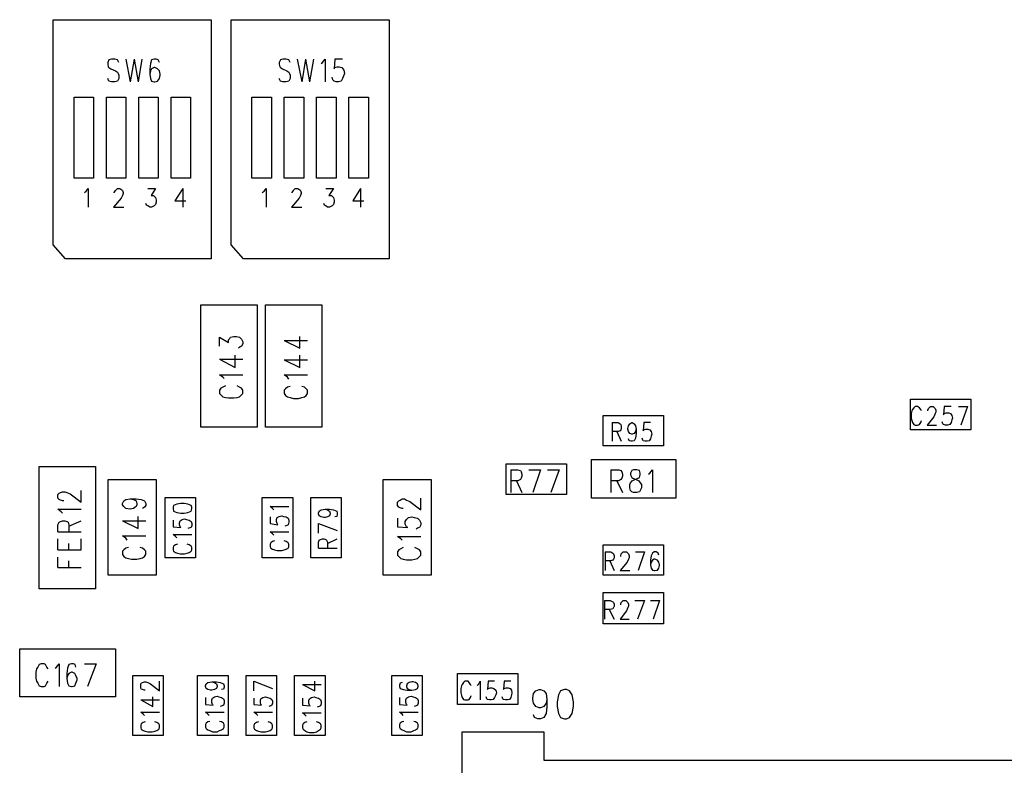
# Model space of a CAD drawing. Extents: x 11.9 to 28.1, y 10.8 to 21.2.
# Tile 11 of 23: x 15.7 to 17.2, y 18 to 19.2. Entities that reach past the tile are written whole.
import ezdxf

# ---------------------------------------------------------------- set-up
doc = ezdxf.new("R2010")
doc.units = 0
doc.header["$MEASUREMENT"] = 0
doc.layers.add('LAYNR1', color=2, linetype='Continuous')

msp = doc.modelspace()

# ---------------------------------------------------------------- linework, layer by layer
at = {"layer": 'LAYNR1', "color": 7}
for points in [[(15.71, 19.195), (15.954, 19.195)], [(15.71, 18.847), (15.71, 19.195)], [(15.954, 19.195), (15.954, 18.825)], [(15.985, 19.195), (16.229, 19.195)], [(15.985, 18.847), (15.985, 19.195)], [(16.229, 19.195), (16.229, 18.825)], [(15.796, 19.133), (15.794, 19.129)], [(15.8, 19.134), (15.796, 19.133)], [(15.805, 19.134), (15.8, 19.134)], [(15.809, 19.133), (15.805, 19.134)], [(15.811, 19.129), (15.809, 19.133)], [(15.822, 19.134), (15.829, 19.099)], [(15.835, 19.134), (15.829, 19.099)], [(15.835, 19.134), (15.841, 19.099)], [(15.847, 19.134), (15.841, 19.099)], [(15.862, 19.133), (15.86, 19.127)], [(15.866, 19.134), (15.862, 19.133)], [(15.869, 19.134), (15.866, 19.134)], [(15.872, 19.133), (15.869, 19.134)], [(15.874, 19.129), (15.872, 19.133)], [(16.061, 19.133), (16.059, 19.129)], [(16.065, 19.134), (16.061, 19.133)], [(16.07, 19.134), (16.065, 19.134)], [(16.074, 19.133), (16.07, 19.134)], [(16.076, 19.129), (16.074, 19.133)], [(16.087, 19.134), (16.094, 19.099)], [(16.1, 19.134), (16.094, 19.099)], [(16.1, 19.134), (16.106, 19.099)], [(16.112, 19.134), (16.106, 19.099)], [(16.126, 19.129), (16.13, 19.134)], [(16.13, 19.134), (16.13, 19.099)], [(16.145, 19.134), (16.144, 19.119)], [(16.157, 19.134), (16.145, 19.134)], [(15.794, 19.129), (15.794, 19.126)], [(15.794, 19.126), (15.795, 19.122)], [(15.795, 19.122), (15.796, 19.121)], [(15.796, 19.121), (15.799, 19.119)], [(15.799, 19.119), (15.806, 19.116)], [(15.86, 19.127), (15.859, 19.119)], [(15.859, 19.119), (15.859, 19.111)], [(15.862, 19.119), (15.86, 19.116)], [(15.866, 19.121), (15.862, 19.119)], [(15.867, 19.121), (15.866, 19.121)], [(15.871, 19.119), (15.867, 19.121)], [(15.874, 19.116), (15.871, 19.119)], [(16.059, 19.129), (16.059, 19.126)], [(16.059, 19.126), (16.06, 19.122)], [(16.06, 19.122), (16.061, 19.121)], [(16.061, 19.121), (16.064, 19.119)], [(16.064, 19.119), (16.071, 19.116)], [(16.124, 19.127), (16.126, 19.129)], [(16.144, 19.119), (16.145, 19.121)], [(16.145, 19.121), (16.149, 19.122)], [(16.149, 19.122), (16.152, 19.122)], [(16.152, 19.122), (16.156, 19.121)], [(16.156, 19.121), (16.159, 19.117)], [(16.159, 19.117), (16.16, 19.112)], [(15.796, 19.1), (15.794, 19.104)], [(15.806, 19.116), (15.809, 19.114)], [(15.809, 19.114), (15.81, 19.112)], [(15.811, 19.104), (15.809, 19.1)], [(15.81, 19.112), (15.811, 19.109)], [(15.811, 19.109), (15.811, 19.104)], [(15.86, 19.116), (15.859, 19.111)], [(15.859, 19.111), (15.86, 19.104)], [(15.86, 19.104), (15.862, 19.1)], [(15.871, 19.1), (15.874, 19.104)], [(15.875, 19.111), (15.874, 19.116)], [(15.874, 19.104), (15.875, 19.109)], [(15.875, 19.109), (15.875, 19.111)], [(16.061, 19.1), (16.059, 19.104)], [(16.071, 19.116), (16.074, 19.114)], [(16.074, 19.114), (16.075, 19.112)], [(16.076, 19.104), (16.074, 19.1)], [(16.075, 19.112), (16.076, 19.109)], [(16.076, 19.109), (16.076, 19.104)], [(16.142, 19.102), (16.141, 19.106)], [(16.144, 19.1), (16.142, 19.102)], [(16.157, 19.104), (16.155, 19.1)], [(16.159, 19.109), (16.157, 19.104)], [(16.16, 19.112), (16.159, 19.109)], [(15.8, 19.099), (15.796, 19.1)], [(15.805, 19.099), (15.8, 19.099)], [(15.809, 19.1), (15.805, 19.099)], [(15.862, 19.1), (15.866, 19.099)], [(15.866, 19.099), (15.867, 19.099)], [(15.867, 19.099), (15.871, 19.1)], [(16.065, 19.099), (16.061, 19.1)], [(16.07, 19.099), (16.065, 19.099)], [(16.074, 19.1), (16.07, 19.099)], [(16.147, 19.099), (16.144, 19.1)], [(16.151, 19.099), (16.147, 19.099)], [(16.155, 19.1), (16.151, 19.099)], [(15.742, 19.075), (15.772, 19.075)], [(15.742, 18.95), (15.742, 19.075)], [(15.772, 19.075), (15.772, 18.95)], [(15.792, 19.075), (15.822, 19.075)], [(15.792, 18.95), (15.792, 19.075)], [(15.822, 19.075), (15.822, 18.95)], [(15.842, 19.075), (15.872, 19.075)], [(15.842, 18.95), (15.842, 19.075)], [(15.872, 19.075), (15.872, 18.95)], [(15.892, 19.075), (15.922, 19.075)], [(15.892, 18.95), (15.892, 19.075)], [(15.922, 19.075), (15.922, 18.95)], [(16.017, 19.075), (16.047, 19.075)], [(16.017, 18.95), (16.017, 19.075)], [(16.047, 19.075), (16.047, 18.95)], [(16.067, 19.075), (16.097, 19.075)], [(16.067, 18.95), (16.067, 19.075)], [(16.097, 19.075), (16.097, 18.95)], [(16.117, 19.075), (16.147, 19.075)], [(16.117, 18.95), (16.117, 19.075)], [(16.147, 19.075), (16.147, 18.95)], [(16.167, 19.075), (16.197, 19.075)], [(16.167, 18.95), (16.167, 19.075)], [(16.197, 19.075), (16.197, 18.95)], [(15.772, 18.95), (15.742, 18.95)], [(15.822, 18.95), (15.792, 18.95)], [(15.872, 18.95), (15.842, 18.95)], [(15.922, 18.95), (15.892, 18.95)], [(16.047, 18.95), (16.017, 18.95)], [(16.097, 18.95), (16.067, 18.95)], [(16.147, 18.95), (16.117, 18.95)], [(16.197, 18.95), (16.167, 18.95)], [(15.758, 18.928), (15.761, 18.93), (15.764, 18.934), (15.764, 18.905)], [(15.804, 18.927), (15.804, 18.928), (15.806, 18.931), (15.807, 18.932), (15.809, 18.934), (15.813, 18.934), (15.816, 18.932), (15.817, 18.931), (15.818, 18.928), (15.818, 18.926), (15.817, 18.923), (15.815, 18.919), (15.803, 18.905)], [(15.856, 18.934), (15.868, 18.934), (15.861, 18.923), (15.865, 18.923), (15.867, 18.921), (15.868, 18.92), (15.869, 18.916)], [(15.91, 18.934), (15.898, 18.915), (15.915, 18.915)], [(15.91, 18.934), (15.91, 18.905)], [(16.033, 18.928), (16.036, 18.93), (16.039, 18.934), (16.039, 18.905)], [(16.079, 18.927), (16.079, 18.928), (16.081, 18.931), (16.082, 18.932), (16.084, 18.934), (16.088, 18.934), (16.091, 18.932), (16.092, 18.931), (16.093, 18.928), (16.093, 18.926), (16.092, 18.923), (16.09, 18.919), (16.078, 18.905)], [(16.131, 18.934), (16.143, 18.934), (16.136, 18.923), (16.14, 18.923), (16.142, 18.921), (16.143, 18.92), (16.144, 18.916)], [(16.185, 18.934), (16.173, 18.915), (16.19, 18.915)], [(16.185, 18.934), (16.185, 18.905)], [(15.803, 18.905), (15.819, 18.905)], [(15.859, 18.905), (15.856, 18.907), (15.854, 18.908), (15.853, 18.911)], [(15.862, 18.905), (15.859, 18.905)], [(15.869, 18.916), (15.869, 18.913), (15.868, 18.909), (15.866, 18.907), (15.862, 18.905)], [(16.078, 18.905), (16.094, 18.905)], [(16.134, 18.905), (16.131, 18.907), (16.129, 18.908), (16.128, 18.911)], [(16.137, 18.905), (16.134, 18.905)], [(16.144, 18.916), (16.144, 18.913), (16.143, 18.909), (16.141, 18.907), (16.137, 18.905)], [(15.729, 18.825), (15.71, 18.847)], [(16.004, 18.825), (15.985, 18.847)], [(15.954, 18.825), (15.729, 18.825)], [(16.229, 18.825), (16.004, 18.825)], [(15.938, 18.565), (15.938, 18.754)], [(15.938, 18.754), (16.025, 18.754)], [(16.025, 18.754), (16.025, 18.565)], [(16.038, 18.565), (16.038, 18.754)], [(16.038, 18.754), (16.125, 18.754)], [(16.125, 18.754), (16.125, 18.565)], [(15.967, 18.69), (15.967, 18.704)], [(15.967, 18.704), (15.981, 18.696)], [(15.981, 18.7), (15.983, 18.702)], [(15.981, 18.696), (15.981, 18.7)], [(15.983, 18.702), (15.984, 18.704)], [(15.984, 18.704), (15.989, 18.705)], [(15.989, 18.705), (15.993, 18.705)], [(15.993, 18.705), (15.998, 18.704)], [(15.998, 18.704), (16.001, 18.701)], [(16.001, 18.701), (16.003, 18.697)], [(16.003, 18.694), (16.001, 18.69)], [(16.003, 18.697), (16.003, 18.694)], [(16.067, 18.699), (16.091, 18.687), (16.091, 18.705)], [(16.067, 18.699), (16.103, 18.699)], [(15.991, 18.657), (15.991, 18.676)], [(15.999, 18.689), (15.996, 18.687)], [(16.001, 18.69), (15.999, 18.689)], [(16.067, 18.669), (16.091, 18.657), (16.091, 18.676)], [(15.967, 18.67), (15.991, 18.657)], [(15.967, 18.67), (16.003, 18.67)], [(16.067, 18.669), (16.103, 18.669)], [(15.972, 18.642), (15.967, 18.646)], [(15.967, 18.646), (16.003, 18.646)], [(16.074, 18.639), (16.072, 18.642), (16.067, 18.646), (16.103, 18.646)], [(15.974, 18.64), (15.972, 18.642)], [(15.969, 18.625), (15.967, 18.622)], [(15.967, 18.622), (15.967, 18.617)], [(15.967, 18.617), (15.969, 18.615)], [(15.972, 18.627), (15.969, 18.625)], [(15.969, 18.615), (15.972, 18.612)], [(15.976, 18.629), (15.972, 18.627)], [(15.998, 18.627), (15.994, 18.629)], [(16.001, 18.625), (15.998, 18.627)], [(15.998, 18.612), (16.001, 18.615)], [(16.003, 18.622), (16.001, 18.625)], [(16.001, 18.615), (16.003, 18.617)], [(16.003, 18.617), (16.003, 18.622)], [(16.076, 18.628), (16.072, 18.627), (16.069, 18.624), (16.067, 18.622), (16.067, 18.617), (16.069, 18.614), (16.072, 18.612), (16.076, 18.611), (16.081, 18.609), (16.089, 18.609), (16.094, 18.611), (16.098, 18.612), (16.101, 18.614), (16.103, 18.617), (16.103, 18.622), (16.101, 18.624), (16.098, 18.627), (16.094, 18.628)], [(15.972, 18.612), (15.976, 18.611)], [(15.976, 18.611), (15.981, 18.61)], [(15.981, 18.61), (15.989, 18.61)], [(15.989, 18.61), (15.994, 18.611)], [(15.994, 18.611), (15.998, 18.612)], [(17.035, 18.608), (17.128, 18.608)], [(17.035, 18.561), (17.035, 18.608)], [(17.128, 18.608), (17.128, 18.561)], [(17.042, 18.597), (17.04, 18.595), (17.038, 18.592), (17.037, 18.59), (17.036, 18.586), (17.036, 18.579), (17.037, 18.575), (17.038, 18.572), (17.04, 18.569), (17.042, 18.568)], [(17.052, 18.59), (17.051, 18.592), (17.049, 18.595), (17.046, 18.597), (17.042, 18.597)], [(17.062, 18.59), (17.062, 18.591), (17.063, 18.594), (17.064, 18.595), (17.066, 18.597), (17.07, 18.597), (17.072, 18.595), (17.073, 18.594), (17.074, 18.591), (17.074, 18.588), (17.073, 18.586), (17.071, 18.581), (17.061, 18.568), (17.075, 18.568)], [(17.087, 18.597), (17.086, 18.584), (17.087, 18.586)], [(17.098, 18.597), (17.087, 18.597)], [(17.087, 18.586), (17.09, 18.587), (17.094, 18.587), (17.097, 18.586), (17.099, 18.583)], [(17.109, 18.597), (17.123, 18.597)], [(17.123, 18.597), (17.113, 18.568)], [(16.56, 18.583), (16.653, 18.583)], [(16.56, 18.536), (16.56, 18.583)], [(16.574, 18.572), (16.574, 18.543)], [(16.574, 18.572), (16.583, 18.572), (16.586, 18.57), (16.587, 18.569), (16.588, 18.566), (16.588, 18.563), (16.587, 18.561), (16.586, 18.559), (16.583, 18.558), (16.574, 18.558)], [(16.611, 18.562), (16.61, 18.558), (16.608, 18.555), (16.605, 18.554), (16.604, 18.554), (16.601, 18.555), (16.599, 18.558), (16.598, 18.562), (16.598, 18.563), (16.599, 18.567), (16.601, 18.57), (16.604, 18.572), (16.605, 18.572), (16.608, 18.57), (16.61, 18.567), (16.611, 18.562), (16.611, 18.555), (16.61, 18.548), (16.608, 18.544), (16.605, 18.543), (16.603, 18.543), (16.6, 18.544), (16.599, 18.547)], [(16.633, 18.572), (16.623, 18.572), (16.622, 18.559), (16.623, 18.561), (16.626, 18.562), (16.629, 18.562), (16.632, 18.561), (16.634, 18.558), (16.635, 18.554), (16.634, 18.551), (16.633, 18.547), (16.631, 18.544), (16.628, 18.543), (16.625, 18.543), (16.622, 18.544), (16.621, 18.545), (16.62, 18.548)], [(16.653, 18.583), (16.653, 18.536)], [(17.042, 18.568), (17.046, 18.568), (17.049, 18.569), (17.051, 18.572), (17.052, 18.575)], [(17.099, 18.576), (17.098, 18.572), (17.096, 18.569), (17.092, 18.568), (17.089, 18.568), (17.086, 18.569), (17.085, 18.57), (17.084, 18.573)], [(17.099, 18.583), (17.1, 18.579), (17.099, 18.576)], [(16.025, 18.565), (15.938, 18.565)], [(16.125, 18.565), (16.038, 18.565)], [(16.581, 18.558), (16.588, 18.543)], [(17.128, 18.561), (17.035, 18.561)], [(16.653, 18.536), (16.56, 18.536)], [(16.41, 18.461), (16.41, 18.508)], [(16.41, 18.508), (16.503, 18.508)], [(16.503, 18.508), (16.503, 18.461)], [(16.542, 18.515), (16.672, 18.515)], [(16.542, 18.455), (16.542, 18.515)], [(16.672, 18.515), (16.672, 18.455)], [(15.688, 18.315), (15.688, 18.504)], [(15.688, 18.504), (15.775, 18.504)], [(15.775, 18.504), (15.775, 18.315)], [(16.417, 18.499), (16.417, 18.464)], [(16.417, 18.499), (16.428, 18.499), (16.432, 18.498), (16.433, 18.496), (16.434, 18.492), (16.434, 18.489), (16.433, 18.486), (16.432, 18.484), (16.428, 18.482), (16.417, 18.482)], [(16.445, 18.499), (16.463, 18.499)], [(16.463, 18.499), (16.451, 18.464)], [(16.474, 18.499), (16.492, 18.499)], [(16.492, 18.499), (16.479, 18.464)], [(16.572, 18.499), (16.572, 18.464)], [(16.572, 18.499), (16.584, 18.499)], [(16.584, 18.499), (16.587, 18.498)], [(16.587, 18.498), (16.589, 18.496)], [(16.589, 18.496), (16.59, 18.492)], [(16.604, 18.498), (16.602, 18.494)], [(16.602, 18.494), (16.602, 18.491)], [(16.607, 18.499), (16.604, 18.498)], [(16.612, 18.499), (16.607, 18.499)], [(16.616, 18.498), (16.612, 18.499)], [(16.617, 18.494), (16.616, 18.498)], [(16.617, 18.491), (16.617, 18.494)], [(16.63, 18.492), (16.632, 18.494)], [(16.632, 18.494), (16.636, 18.499)], [(16.636, 18.499), (16.636, 18.464)], [(15.795, 18.336), (15.795, 18.484)], [(15.795, 18.484), (15.869, 18.484)], [(15.869, 18.484), (15.869, 18.336)], [(16.22, 18.336), (16.22, 18.484)], [(16.22, 18.484), (16.294, 18.484)], [(16.294, 18.484), (16.294, 18.336)], [(16.426, 18.482), (16.434, 18.464)], [(16.584, 18.482), (16.572, 18.482)], [(16.581, 18.482), (16.59, 18.464)], [(16.587, 18.484), (16.584, 18.482)], [(16.589, 18.486), (16.587, 18.484)], [(16.59, 18.489), (16.589, 18.486)], [(16.59, 18.492), (16.59, 18.489)], [(16.601, 18.476), (16.602, 18.479)], [(16.602, 18.491), (16.604, 18.487)], [(16.602, 18.479), (16.605, 18.482)], [(16.604, 18.487), (16.606, 18.486)], [(16.605, 18.482), (16.609, 18.484)], [(16.606, 18.486), (16.611, 18.484)], [(16.609, 18.484), (16.614, 18.486)], [(16.611, 18.484), (16.615, 18.482)], [(16.614, 18.486), (16.616, 18.487)], [(16.615, 18.482), (16.617, 18.479)], [(16.616, 18.487), (16.617, 18.491)], [(16.617, 18.479), (16.619, 18.476)], [(15.726, 18.451), (15.724, 18.451), (15.721, 18.452), (15.719, 18.453), (15.717, 18.455), (15.717, 18.461), (15.719, 18.463), (15.721, 18.464), (15.724, 18.465), (15.728, 18.465), (15.731, 18.464), (15.736, 18.462), (15.753, 18.449), (15.753, 18.467)], [(16.601, 18.471), (16.601, 18.476)], [(16.602, 18.467), (16.601, 18.471)], [(16.604, 18.465), (16.602, 18.467)], [(16.607, 18.464), (16.604, 18.465)], [(16.612, 18.464), (16.607, 18.464)], [(16.616, 18.465), (16.612, 18.464)], [(16.617, 18.467), (16.616, 18.465)], [(16.619, 18.471), (16.617, 18.467)], [(16.619, 18.476), (16.619, 18.471)], [(15.829, 18.454), (15.834, 18.453), (15.838, 18.451), (15.839, 18.447), (15.839, 18.445), (15.838, 18.442), (15.834, 18.439), (15.829, 18.438), (15.828, 18.438), (15.822, 18.439), (15.819, 18.442), (15.817, 18.445), (15.817, 18.447), (15.819, 18.451), (15.822, 18.453), (15.829, 18.454), (15.838, 18.454), (15.846, 18.453), (15.851, 18.451), (15.853, 18.447), (15.853, 18.444), (15.851, 18.441), (15.848, 18.439)], [(15.883, 18.363), (15.883, 18.456)], [(15.883, 18.456), (15.93, 18.456)], [(15.923, 18.444), (15.918, 18.446), (15.912, 18.447), (15.907, 18.447), (15.901, 18.446), (15.896, 18.444)], [(15.93, 18.456), (15.93, 18.363)], [(16.033, 18.363), (16.033, 18.456)], [(16.033, 18.456), (16.08, 18.456)], [(16.08, 18.456), (16.08, 18.363)], [(16.108, 18.363), (16.108, 18.456)], [(16.108, 18.456), (16.155, 18.456)], [(16.155, 18.456), (16.155, 18.363)], [(16.242, 18.449), (16.244, 18.451)], [(16.242, 18.444), (16.242, 18.449)], [(16.244, 18.451), (16.246, 18.452)], [(16.246, 18.452), (16.249, 18.454)], [(16.249, 18.454), (16.253, 18.454)], [(16.253, 18.454), (16.256, 18.452)], [(16.256, 18.452), (16.261, 18.45)], [(16.261, 18.45), (16.278, 18.437)], [(16.278, 18.437), (16.278, 18.455)], [(16.503, 18.461), (16.41, 18.461)], [(16.672, 18.455), (16.542, 18.455)], [(15.724, 18.432), (15.722, 18.434), (15.717, 18.438), (15.753, 18.438)], [(15.896, 18.444), (15.895, 18.441), (15.895, 18.439)], [(15.895, 18.439), (15.896, 18.435), (15.901, 18.433), (15.907, 18.432)], [(15.907, 18.432), (15.912, 18.432)], [(15.912, 18.432), (15.918, 18.433), (15.923, 18.435), (15.924, 18.439), (15.924, 18.441), (15.923, 18.444)], [(16.051, 18.437), (16.049, 18.439), (16.045, 18.442), (16.074, 18.442)], [(16.13, 18.438), (16.134, 18.437), (16.137, 18.435), (16.138, 18.432), (16.138, 18.431), (16.137, 18.428), (16.134, 18.426), (16.13, 18.425), (16.128, 18.425), (16.124, 18.426), (16.121, 18.428), (16.12, 18.431), (16.12, 18.432), (16.121, 18.435), (16.124, 18.437), (16.13, 18.438), (16.137, 18.438), (16.143, 18.437), (16.148, 18.435), (16.149, 18.432), (16.149, 18.43), (16.148, 18.427), (16.145, 18.426)], [(16.244, 18.441), (16.242, 18.444)], [(16.246, 18.44), (16.244, 18.441)], [(16.249, 18.439), (16.246, 18.44)], [(16.251, 18.439), (16.249, 18.439)], [(15.717, 18.403), (15.717, 18.414), (15.719, 18.418), (15.721, 18.419), (15.724, 18.42), (15.728, 18.42), (15.731, 18.419), (15.733, 18.418), (15.734, 18.414), (15.734, 18.403)], [(15.734, 18.412), (15.753, 18.42)], [(15.817, 18.42), (15.841, 18.408), (15.841, 18.427)], [(15.817, 18.42), (15.853, 18.42)], [(15.895, 18.421), (15.895, 18.411), (15.907, 18.41)], [(15.907, 18.41), (15.906, 18.411), (15.905, 18.414), (15.905, 18.417), (15.906, 18.42), (15.909, 18.422), (15.913, 18.423), (15.916, 18.422), (15.92, 18.421)], [(15.92, 18.421), (15.923, 18.419), (15.924, 18.416), (15.924, 18.413), (15.923, 18.41)], [(16.045, 18.426), (16.045, 18.416), (16.057, 18.414), (16.056, 18.416), (16.055, 18.419), (16.055, 18.422), (16.056, 18.425), (16.059, 18.427), (16.063, 18.428), (16.066, 18.427), (16.07, 18.426), (16.073, 18.424), (16.074, 18.421), (16.074, 18.418), (16.073, 18.414), (16.071, 18.413), (16.068, 18.412)], [(16.242, 18.424), (16.242, 18.411)], [(16.254, 18.419), (16.256, 18.422)], [(16.254, 18.415), (16.254, 18.419)], [(16.256, 18.422), (16.259, 18.425)], [(16.259, 18.425), (16.264, 18.426)], [(16.264, 18.426), (16.268, 18.425)], [(16.268, 18.425), (16.273, 18.424)], [(16.273, 18.424), (16.276, 18.421)], [(16.276, 18.421), (16.278, 18.417)], [(16.278, 18.417), (16.278, 18.414)], [(15.717, 18.403), (15.753, 18.403)], [(15.923, 18.41), (15.921, 18.409), (15.918, 18.408)], [(16.051, 18.398), (16.049, 18.4), (16.045, 18.403), (16.074, 18.403)], [(16.12, 18.416), (16.149, 18.405)], [(16.12, 18.401), (16.12, 18.416)], [(16.242, 18.411), (16.258, 18.41)], [(16.256, 18.411), (16.254, 18.415)], [(16.258, 18.41), (16.256, 18.411)], [(16.274, 18.409), (16.271, 18.407)], [(16.276, 18.41), (16.274, 18.409)], [(16.278, 18.414), (16.276, 18.41)], [(15.717, 18.375), (15.717, 18.392)], [(15.753, 18.375), (15.753, 18.392)], [(15.824, 18.39), (15.822, 18.393), (15.817, 18.397), (15.853, 18.397)], [(15.901, 18.394), (15.899, 18.396), (15.895, 18.399)], [(15.895, 18.399), (15.924, 18.399)], [(16.052, 18.389), (16.049, 18.388), (16.046, 18.386), (16.045, 18.384), (16.045, 18.38), (16.046, 18.378), (16.049, 18.376), (16.052, 18.375), (16.056, 18.374), (16.063, 18.374), (16.067, 18.375), (16.07, 18.376), (16.073, 18.378), (16.074, 18.38), (16.074, 18.384), (16.073, 18.386), (16.07, 18.388), (16.067, 18.389)], [(16.12, 18.378), (16.12, 18.387), (16.121, 18.39), (16.123, 18.391), (16.126, 18.392), (16.128, 18.392), (16.131, 18.391), (16.132, 18.39), (16.134, 18.387), (16.134, 18.378)], [(16.134, 18.385), (16.149, 18.392)], [(16.247, 18.392), (16.242, 18.396)], [(16.242, 18.396), (16.278, 18.396)], [(16.249, 18.39), (16.247, 18.392)], [(15.717, 18.375), (15.753, 18.375)], [(15.734, 18.375), (15.734, 18.385)], [(15.826, 18.379), (15.822, 18.378), (15.819, 18.375), (15.817, 18.373), (15.817, 18.368), (15.819, 18.365), (15.822, 18.363), (15.826, 18.362), (15.831, 18.361), (15.839, 18.361), (15.844, 18.362), (15.848, 18.363), (15.851, 18.365), (15.853, 18.368), (15.853, 18.373), (15.851, 18.375), (15.848, 18.378), (15.844, 18.379)], [(15.902, 18.384), (15.899, 18.383), (15.896, 18.381), (15.895, 18.379), (15.895, 18.375), (15.896, 18.373), (15.899, 18.371), (15.902, 18.37), (15.906, 18.369), (15.913, 18.369), (15.917, 18.37), (15.92, 18.371), (15.923, 18.373), (15.924, 18.375), (15.924, 18.379), (15.923, 18.381), (15.92, 18.383), (15.917, 18.384)], [(16.12, 18.378), (16.149, 18.378)], [(16.244, 18.375), (16.242, 18.372)], [(16.242, 18.372), (16.242, 18.367)], [(16.247, 18.377), (16.244, 18.375)], [(16.251, 18.379), (16.247, 18.377)], [(16.273, 18.377), (16.269, 18.379)], [(16.276, 18.375), (16.273, 18.377)], [(16.278, 18.372), (16.276, 18.375)], [(16.278, 18.367), (16.278, 18.372)], [(16.56, 18.336), (16.56, 18.383)], [(16.56, 18.383), (16.653, 18.383)], [(16.563, 18.372), (16.563, 18.343)], [(16.563, 18.372), (16.572, 18.372), (16.575, 18.37), (16.576, 18.369), (16.577, 18.366), (16.577, 18.363), (16.576, 18.361), (16.575, 18.359), (16.572, 18.358), (16.563, 18.358)], [(16.587, 18.365), (16.587, 18.366), (16.588, 18.369), (16.589, 18.37), (16.591, 18.372), (16.596, 18.372), (16.598, 18.37), (16.599, 18.369), (16.6, 18.366), (16.6, 18.363), (16.599, 18.361), (16.597, 18.356), (16.586, 18.343), (16.601, 18.343)], [(16.61, 18.372), (16.624, 18.372)], [(16.624, 18.372), (16.614, 18.343)], [(16.646, 18.367), (16.645, 18.37), (16.642, 18.372), (16.639, 18.372), (16.636, 18.37), (16.634, 18.366), (16.633, 18.359), (16.633, 18.352), (16.634, 18.347), (16.636, 18.344), (16.639, 18.343), (16.64, 18.343), (16.644, 18.344), (16.646, 18.347), (16.647, 18.351), (16.647, 18.352), (16.646, 18.356), (16.644, 18.359), (16.64, 18.361), (16.639, 18.361), (16.636, 18.359), (16.634, 18.356), (16.633, 18.352)], [(16.653, 18.383), (16.653, 18.336)], [(15.717, 18.348), (15.717, 18.364)], [(15.734, 18.348), (15.734, 18.358)], [(15.93, 18.363), (15.883, 18.363)], [(16.08, 18.363), (16.033, 18.363)], [(16.155, 18.363), (16.108, 18.363)], [(16.242, 18.367), (16.244, 18.365)], [(16.244, 18.365), (16.247, 18.362)], [(16.247, 18.362), (16.251, 18.361)], [(16.251, 18.361), (16.256, 18.36)], [(16.256, 18.36), (16.264, 18.36)], [(16.264, 18.36), (16.269, 18.361)], [(16.269, 18.361), (16.273, 18.362)], [(16.273, 18.362), (16.276, 18.365)], [(16.276, 18.365), (16.278, 18.367)], [(16.57, 18.358), (16.577, 18.343)], [(15.717, 18.348), (15.753, 18.348)], [(15.869, 18.336), (15.795, 18.336)], [(16.294, 18.336), (16.22, 18.336)], [(16.653, 18.336), (16.56, 18.336)], [(15.775, 18.315), (15.688, 18.315)], [(16.56, 18.261), (16.56, 18.309)], [(16.56, 18.309), (16.653, 18.309)], [(16.562, 18.297), (16.562, 18.268)], [(16.562, 18.297), (16.571, 18.297), (16.575, 18.295), (16.576, 18.294), (16.577, 18.291), (16.577, 18.288), (16.576, 18.286), (16.575, 18.284), (16.571, 18.283), (16.562, 18.283)], [(16.587, 18.29), (16.587, 18.291), (16.588, 18.294), (16.589, 18.295), (16.591, 18.297), (16.595, 18.297), (16.597, 18.295), (16.598, 18.294), (16.599, 18.291), (16.599, 18.288), (16.598, 18.286), (16.596, 18.281), (16.586, 18.268), (16.6, 18.268)], [(16.609, 18.297), (16.624, 18.297)], [(16.624, 18.297), (16.613, 18.268)], [(16.633, 18.297), (16.647, 18.297)], [(16.647, 18.297), (16.637, 18.268)], [(16.653, 18.309), (16.653, 18.261)], [(16.569, 18.283), (16.577, 18.268)], [(16.653, 18.261), (16.56, 18.261)], [(15.658, 18.148), (15.658, 18.222)], [(15.658, 18.222), (15.806, 18.222)], [(15.806, 18.222), (15.806, 18.148)], [(15.702, 18.191), (15.7, 18.194), (15.698, 18.198), (15.696, 18.199), (15.691, 18.199), (15.688, 18.198), (15.686, 18.194), (15.684, 18.191), (15.683, 18.186), (15.683, 18.177), (15.684, 18.172), (15.686, 18.169), (15.688, 18.165), (15.691, 18.164), (15.696, 18.164), (15.698, 18.165), (15.7, 18.169), (15.702, 18.172)], [(15.713, 18.192), (15.715, 18.194), (15.719, 18.199), (15.719, 18.164)], [(15.745, 18.194), (15.744, 18.198), (15.741, 18.199), (15.738, 18.199), (15.734, 18.198), (15.732, 18.192), (15.731, 18.184), (15.731, 18.176), (15.732, 18.169), (15.734, 18.165), (15.738, 18.164), (15.739, 18.164), (15.743, 18.165), (15.745, 18.169), (15.747, 18.174), (15.747, 18.176), (15.745, 18.181), (15.743, 18.184), (15.739, 18.186), (15.738, 18.186), (15.734, 18.184), (15.732, 18.181), (15.731, 18.176)], [(15.758, 18.199), (15.776, 18.199)], [(15.776, 18.199), (15.763, 18.164)], [(15.833, 18.088), (15.833, 18.181)], [(15.833, 18.181), (15.88, 18.181)], [(15.88, 18.181), (15.88, 18.088)], [(15.933, 18.088), (15.933, 18.181)], [(15.933, 18.181), (15.98, 18.181)], [(15.98, 18.181), (15.98, 18.088)], [(16.008, 18.088), (16.008, 18.181)], [(16.008, 18.181), (16.055, 18.181)], [(16.055, 18.181), (16.055, 18.088)], [(16.083, 18.088), (16.083, 18.181)], [(16.083, 18.181), (16.13, 18.181)], [(16.13, 18.181), (16.13, 18.088)], [(16.233, 18.088), (16.233, 18.181)], [(16.233, 18.181), (16.28, 18.181)], [(16.28, 18.181), (16.28, 18.088)], [(16.335, 18.136), (16.335, 18.184)], [(16.335, 18.184), (16.428, 18.184)], [(16.428, 18.184), (16.428, 18.136)], [(15.852, 18.158), (15.851, 18.158), (15.848, 18.159), (15.846, 18.16), (15.845, 18.162), (15.845, 18.167), (15.846, 18.169)], [(15.846, 18.169), (15.848, 18.17), (15.851, 18.171), (15.853, 18.171), (15.856, 18.17), (15.86, 18.168), (15.874, 18.157)], [(15.874, 18.157), (15.874, 18.172)], [(15.955, 18.171), (15.959, 18.17), (15.962, 18.168), (15.963, 18.165), (15.963, 18.164), (15.962, 18.161), (15.959, 18.159), (15.955, 18.158), (15.953, 18.158), (15.949, 18.159), (15.946, 18.161), (15.945, 18.164), (15.945, 18.165), (15.946, 18.168), (15.949, 18.17), (15.955, 18.171), (15.962, 18.171), (15.968, 18.17), (15.973, 18.168), (15.974, 18.165), (15.974, 18.163), (15.973, 18.16), (15.97, 18.159)], [(16.02, 18.172), (16.049, 18.161)], [(16.02, 18.157), (16.02, 18.172)], [(16.095, 18.167), (16.114, 18.157), (16.114, 18.172)], [(16.095, 18.167), (16.124, 18.167)], [(16.249, 18.17), (16.246, 18.169), (16.245, 18.166), (16.245, 18.164), (16.246, 18.161), (16.251, 18.159), (16.257, 18.158), (16.264, 18.158), (16.27, 18.159), (16.273, 18.161), (16.274, 18.164), (16.274, 18.165), (16.273, 18.168), (16.27, 18.17), (16.266, 18.171), (16.264, 18.171), (16.26, 18.17), (16.257, 18.168), (16.256, 18.165), (16.256, 18.164), (16.257, 18.161), (16.26, 18.159), (16.264, 18.158)], [(16.342, 18.167), (16.341, 18.165), (16.34, 18.161), (16.34, 18.154), (16.341, 18.15), (16.342, 18.147)], [(16.356, 18.165), (16.355, 18.167), (16.353, 18.17), (16.351, 18.172), (16.346, 18.172), (16.344, 18.17), (16.342, 18.167)], [(16.365, 18.166), (16.367, 18.167), (16.37, 18.172), (16.37, 18.143)], [(16.392, 18.172), (16.382, 18.172), (16.381, 18.159), (16.382, 18.161), (16.385, 18.162), (16.388, 18.162), (16.391, 18.161), (16.394, 18.158), (16.395, 18.154), (16.394, 18.151), (16.392, 18.147), (16.39, 18.144), (16.387, 18.143)], [(16.41, 18.162), (16.413, 18.162), (16.416, 18.161), (16.418, 18.158), (16.419, 18.154), (16.418, 18.151), (16.417, 18.147), (16.415, 18.144), (16.412, 18.143), (16.409, 18.143), (16.406, 18.144), (16.405, 18.145), (16.404, 18.148)], [(16.417, 18.172), (16.407, 18.172), (16.406, 18.159), (16.407, 18.161), (16.41, 18.162)], [(16.461, 18.131), (16.456, 18.133), (16.452, 18.138), (16.451, 18.144), (16.451, 18.146), (16.452, 18.153), (16.456, 18.157), (16.461, 18.159), (16.463, 18.159), (16.468, 18.157), (16.472, 18.153), (16.473, 18.144), (16.473, 18.133), (16.472, 18.122), (16.468, 18.116), (16.463, 18.114)], [(16.5, 18.159), (16.494, 18.157), (16.491, 18.151), (16.489, 18.14), (16.489, 18.133), (16.491, 18.122), (16.494, 18.116), (16.5, 18.114)], [(16.503, 18.114), (16.508, 18.116), (16.512, 18.122), (16.514, 18.133), (16.514, 18.14), (16.512, 18.151), (16.508, 18.157), (16.503, 18.159), (16.5, 18.159)], [(15.806, 18.148), (15.658, 18.148)], [(15.845, 18.143), (15.864, 18.133), (15.864, 18.148)], [(15.845, 18.143), (15.874, 18.143)], [(15.945, 18.147), (15.945, 18.136), (15.957, 18.135), (15.956, 18.136), (15.955, 18.139), (15.955, 18.143), (15.956, 18.146), (15.959, 18.148), (15.963, 18.149), (15.966, 18.148), (15.97, 18.147), (15.973, 18.145), (15.974, 18.142), (15.974, 18.138), (15.973, 18.135), (15.971, 18.134), (15.968, 18.133)], [(16.02, 18.146), (16.02, 18.136), (16.032, 18.135)], [(16.032, 18.135), (16.031, 18.136), (16.03, 18.139), (16.03, 18.142), (16.031, 18.145), (16.034, 18.147), (16.038, 18.148), (16.041, 18.147), (16.045, 18.146)], [(16.045, 18.146), (16.048, 18.144), (16.049, 18.141), (16.049, 18.138), (16.048, 18.135)], [(16.095, 18.146), (16.095, 18.135), (16.107, 18.134), (16.106, 18.135), (16.105, 18.138), (16.105, 18.142), (16.106, 18.145), (16.109, 18.147), (16.113, 18.148), (16.116, 18.147), (16.12, 18.146), (16.123, 18.144), (16.124, 18.14), (16.124, 18.137), (16.123, 18.134), (16.121, 18.133), (16.118, 18.132)], [(16.245, 18.147), (16.245, 18.136), (16.257, 18.135), (16.256, 18.136), (16.255, 18.139), (16.255, 18.143), (16.256, 18.146), (16.259, 18.148), (16.263, 18.149), (16.266, 18.148), (16.27, 18.147), (16.273, 18.145), (16.274, 18.142), (16.274, 18.138), (16.273, 18.135), (16.271, 18.134), (16.268, 18.133)], [(16.342, 18.147), (16.344, 18.144), (16.346, 18.143), (16.351, 18.143), (16.353, 18.144), (16.355, 18.147), (16.356, 18.15)], [(16.387, 18.143), (16.384, 18.143), (16.381, 18.144), (16.38, 18.145), (16.379, 18.148)], [(16.473, 18.144), (16.472, 18.138), (16.468, 18.133), (16.463, 18.131)], [(16.048, 18.135), (16.046, 18.134), (16.043, 18.133)], [(16.428, 18.136), (16.335, 18.136)], [(16.463, 18.131), (16.461, 18.131)], [(15.851, 18.119), (15.849, 18.121), (15.845, 18.124)], [(15.845, 18.124), (15.874, 18.124)], [(15.951, 18.119), (15.949, 18.121), (15.945, 18.124), (15.974, 18.124)], [(16.026, 18.119), (16.024, 18.121), (16.02, 18.124)], [(16.02, 18.124), (16.049, 18.124)], [(16.101, 18.118), (16.099, 18.12), (16.095, 18.123), (16.124, 18.123)], [(16.251, 18.119), (16.249, 18.121), (16.245, 18.124), (16.274, 18.124)], [(16.459, 18.114), (16.454, 18.116), (16.452, 18.12)], [(16.463, 18.114), (16.459, 18.114)], [(16.5, 18.114), (16.503, 18.114)], [(15.852, 18.109), (15.849, 18.108), (15.846, 18.106), (15.845, 18.104), (15.845, 18.1), (15.846, 18.098), (15.849, 18.096), (15.852, 18.095), (15.856, 18.094), (15.863, 18.094), (15.867, 18.095), (15.87, 18.096), (15.873, 18.098), (15.874, 18.1), (15.874, 18.104), (15.873, 18.106), (15.87, 18.108), (15.867, 18.109)], [(15.952, 18.11), (15.949, 18.109), (15.946, 18.107), (15.945, 18.105), (15.945, 18.101), (15.946, 18.099), (15.949, 18.097), (15.952, 18.096), (15.956, 18.094), (15.963, 18.094), (15.967, 18.096), (15.97, 18.097), (15.973, 18.099), (15.974, 18.101), (15.974, 18.105), (15.973, 18.107), (15.97, 18.109), (15.967, 18.11)], [(16.027, 18.109), (16.024, 18.108), (16.021, 18.106), (16.02, 18.104), (16.02, 18.1), (16.021, 18.098), (16.024, 18.096), (16.027, 18.095), (16.031, 18.094), (16.038, 18.094), (16.042, 18.095), (16.045, 18.096), (16.048, 18.098), (16.049, 18.1), (16.049, 18.104), (16.048, 18.106), (16.045, 18.108), (16.042, 18.109)], [(16.102, 18.109), (16.099, 18.108), (16.096, 18.106), (16.095, 18.104), (16.095, 18.1), (16.096, 18.098), (16.099, 18.096), (16.102, 18.094), (16.106, 18.093), (16.113, 18.093), (16.117, 18.094), (16.12, 18.096), (16.123, 18.098), (16.124, 18.1), (16.124, 18.104), (16.123, 18.106), (16.12, 18.108), (16.117, 18.109)], [(16.252, 18.11), (16.249, 18.109), (16.246, 18.107), (16.245, 18.105), (16.245, 18.101), (16.246, 18.099), (16.249, 18.097), (16.252, 18.096), (16.256, 18.094), (16.263, 18.094), (16.267, 18.096), (16.27, 18.097), (16.273, 18.099), (16.274, 18.101), (16.274, 18.105), (16.273, 18.107), (16.27, 18.109), (16.267, 18.11)], [(15.88, 18.088), (15.833, 18.088)], [(15.98, 18.088), (15.933, 18.088)], [(16.055, 18.088), (16.008, 18.088)], [(16.13, 18.088), (16.083, 18.088)], [(16.28, 18.088), (16.233, 18.088)], [(16.342, 17.78), (16.342, 18.094)], [(16.342, 18.094), (16.437, 18.094)], [(16.392, 18.094), (16.468, 18.094)], [(16.468, 18.094), (16.468, 18.05)], [(16.468, 18.05), (18.702, 18.05)]]:
    msp.add_lwpolyline(points, dxfattribs=at)

doc.saveas('drawing.dxf')
